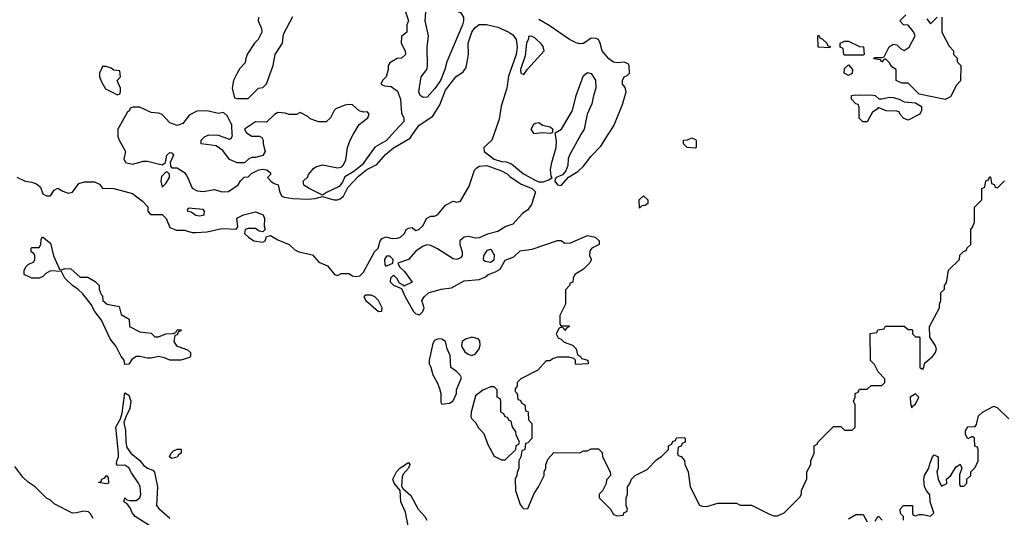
# Model space of a CAD drawing. Header units: inches. Extents: x 2671394 to 2765652, y 830470 to 955458.
# Tile 19 of 256: x 2689105 to 2694386, y 857946 to 860617. Entities that reach past the tile are written whole.
import ezdxf

# ---------------------------------------------------------------- set-up
doc = ezdxf.new("R2010")
doc.units = ezdxf.units.IN
doc.header["$MEASUREMENT"] = 0
for name, color, linetype in [('C6885', 7, 'Continuous'), ('C6886', 7, 'Continuous'), ('C6895', 7, 'Continuous'), ('C6896', 7, 'Continuous')]:
    doc.layers.add(name, color=color, linetype=linetype)

msp = doc.modelspace()

# ---------------------------------------------------------------- linework, layer by layer
at = {"layer": 'C6885', "color": 2}
for points, elevation in [([(2689631.4, 860000), (2689631.3, 859990), (2689638, 859970), (2689672, 859910), (2689664.7, 859870), (2689672, 859850), (2689710, 859840.7), (2689770, 859857.3), (2689790, 859857.3), (2689870, 859838), (2689888, 859850), (2689895.3, 859890), (2689910, 859904.7), (2689922, 859902), (2689931, 859890), (2689912, 859850), (2689914, 859830), (2689922, 859822), (2689950, 859821), (2689990, 859796), (2690000, 859780.3)], 22), ([(2689090, 859771), (2689134, 859750), (2689170, 859744.7), (2689195.3, 859735.3), (2689217.3, 859717.3), (2689230, 859682), (2689250, 859671.3), (2689270, 859672), (2689290, 859702), (2689310, 859712), (2689336, 859696), (2689365.4, 859685.4), (2689389.1, 859690.9), (2689422.7, 859737.3), (2689452.9, 859747.1), (2689506.8, 859746.8), (2689534, 859734), (2689550, 859712), (2689610, 859711.3), (2689710, 859684.7), (2689763.6, 859643.6), (2689792.7, 859612.7), (2689792, 859590), (2689799.6, 859579.6), (2689810, 859572), (2689870, 859571.3), (2689891.3, 859550), (2689910, 859502), (2689946.8, 859486.8), (2689990, 859486.8), (2690000, 859483.8)], 18), ([(2690000, 858798.1), (2689968.9, 858788.9), (2689910, 858788.7), (2689882, 858802), (2689850, 858809), (2689810, 858799.3), (2689790, 858799.3), (2689750, 858809.2), (2689730, 858809.2), (2689707.1, 858792.9), (2689690, 858768), (2689670, 858766), (2689665.2, 858790), (2689650, 858809), (2689622, 858862), (2689590, 858904), (2689543.7, 859003.7), (2689509, 859050), (2689488.9, 859088.9), (2689444.7, 859144.7), (2689418, 859170), (2689388, 859190), (2689348, 859230), (2689330, 859266), (2689270, 859268.7), (2689245.4, 859254.6), (2689230, 859238), (2689208.9, 859228.9), (2689170, 859228.7), (2689129.1, 859249.1), (2689128.7, 859270), (2689138, 859290), (2689150, 859302), (2689182, 859318), (2689186, 859330), (2689186, 859350), (2689182, 859362), (2689166, 859370), (2689166, 859390), (2689170, 859394), (2689210, 859394), (2689218, 859410), (2689220.4, 859439.6), (2689228, 859452), (2689270, 859418), (2689286, 859350), (2689318, 859278), (2689330, 859274), (2689350, 859282), (2689379.6, 859279.6), (2689430, 859234), (2689470, 859234), (2689510, 859212), (2689531.3, 859190), (2689532, 859170), (2689542, 859142), (2689550, 859134), (2689552, 859110), (2689574, 859090), (2689638, 859078), (2689650, 859034), (2689692, 859010), (2689694, 858970), (2689750, 858942), (2689810, 858934), (2689830, 858914), (2689850, 858914), (2689889.1, 858930.9), (2689928, 858932), (2689942, 858938), (2689950, 858952), (2689972, 858952), (2689970, 858946), (2689958, 858942), (2689950, 858926), (2689938, 858922), (2689932, 858890), (2689946.4, 858866.4), (2690000, 858847.4)], 14), ([(2689930, 857820.5), (2689724.2, 857950), (2689708, 857970), (2689697.7, 857997.7), (2689679.5, 858019.5), (2689664, 858030), (2689669.3, 858050.7), (2689680.7, 858040.7), (2689696.3, 858036.3), (2689730, 858035.5), (2689749.6, 858050.4), (2689754.3, 858070), (2689751.2, 858110), (2689742.9, 858130), (2689704.2, 858184.2), (2689690.9, 858210.9), (2689670, 858225.1), (2689630, 858224), (2689624, 858230), (2689626, 858250), (2689635.1, 858270), (2689636, 858290), (2689621.2, 858430), (2689645.2, 858474.8), (2689654.6, 858505.4), (2689670, 858614), (2689690, 858602), (2689702, 858570), (2689696.3, 858530), (2689674, 858486), (2689664.7, 858455.3), (2689672.5, 858412.5), (2689674, 858350), (2689680.5, 858320.5), (2689701.3, 858290), (2689750.2, 858250.3), (2689770, 858225.5), (2689790, 858210.6), (2689819.5, 858199.5), (2689828.5, 858188.5), (2689844.9, 858110), (2689839.1, 858010), (2689852.5, 857992.5), (2689910, 857942)], 14), ([(2689499, 857939), (2689485.6, 857965.6), (2689474.8, 857974.8), (2689450, 857979.5), (2689409.3, 857969.3), (2689389, 857969), (2689290, 858018), (2689270, 858038), (2689250, 858048), (2689189.1, 858109.1), (2689150, 858135.3), (2689121.5, 858161.5), (2689078.9, 858218.9)], 18)]:
    msp.add_lwpolyline(points, dxfattribs=dict(at, elevation=elevation))
for points, elevation in [([(2689898, 859798), (2689890, 859798), (2689865.5, 859774.5), (2689862, 859750), (2689870, 859718), (2689890, 859738), (2689909, 859770), (2689908.4, 859788.4)], 22), ([(2689922, 858262), (2689908, 858270), (2689918, 858290), (2689930, 858302), (2689950, 858312), (2689971.6, 858311.6), (2689971.3, 858290), (2689958, 858282), (2689950, 858269)], 14), ([(2689570, 858125.2), (2689528, 858132), (2689542, 858138), (2689546, 858150), (2689562, 858158), (2689571, 858171), (2689579.6, 858159.6), (2689582, 858130)], 14)]:
    msp.add_lwpolyline(points, close=True, dxfattribs=dict(at, elevation=elevation))
at = {"layer": 'C6886', "color": 2, "elevation": 22}
msp.add_lwpolyline([(2689570, 860366), (2689550, 860366), (2689534, 860330), (2689534, 860310), (2689543.6, 860283.6), (2689565.4, 860245.4), (2689630, 860214), (2689642, 860218), (2689646, 860230), (2689646, 860250), (2689628, 860290), (2689646, 860310), (2689642, 860342), (2689610, 860346), (2689596.4, 860356.4)], close=True, dxfattribs=at)
msp.add_lwpolyline([(2690000, 860085), (2689980.5, 860059.5), (2689950, 860048), (2689910, 860064), (2689870, 860108.7), (2689850, 860115.3), (2689810, 860118), (2689750, 860148), (2689712.7, 860147.3), (2689698, 860142), (2689694, 860130), (2689681, 860119), (2689631.6, 860028.4), (2689631.4, 860000)], dxfattribs=at)
at = {"layer": 'C6895', "color": 2}
for points, elevation in [([(2690000, 859780.3), (2690007.9, 859767.9), (2690030, 859712), (2690058, 859698), (2690090, 859694.8), (2690150, 859704.9), (2690190, 859693), (2690226, 859694), (2690278, 859730), (2690290, 859752), (2690310, 859772), (2690330, 859774), (2690348.4, 859791.6), (2690388.4, 859811.6), (2690410, 859814), (2690431.3, 859811.3), (2690450, 859794), (2690450, 859786), (2690434, 859770), (2690452, 859750), (2690470, 859738), (2690491.3, 859731.3), (2690501, 859690), (2690511.3, 859670), (2690524.7, 859664.7), (2690570, 859656.3), (2690650, 859653), (2690690, 859656.3), (2690730, 859667.3), (2690790, 859650.4), (2690810, 859650.4), (2690824.2, 859655.8), (2690841.6, 859670), (2690864.7, 859715.3), (2690922.6, 859777.4), (2690967.6, 859812.4), (2691020.7, 859839.3), (2691067.2, 859892.8), (2691110, 859928.5), (2691198.8, 859981.2), (2691212.2, 860000)], 22), ([(2690337, 860000), (2690350, 859991.3), (2690391.3, 859991.3), (2690403.6, 859983.6), (2690410.9, 859970.9), (2690411, 859950), (2690422, 859910), (2690410, 859888), (2690370, 859878), (2690350, 859878), (2690334, 859870), (2690312, 859848), (2690270.9, 859849.1), (2690230, 859867), (2690195.5, 859915.5), (2690159.4, 859939.4), (2690078, 859950), (2690078, 859970), (2690098, 859990), (2690121.5, 859998.5), (2690170, 859997), (2690230, 859974.8), (2690238.9, 859981.1), (2690246, 859994), (2690245.6, 860000)], 22), ([(2691101.5, 860000), (2691072.1, 859967.9), (2691010, 859931.8), (2690942, 859838), (2690897.6, 859802.4), (2690850, 859774), (2690836.1, 859743.9), (2690818.9, 859721.1), (2690751, 859690), (2690730, 859675.3), (2690658, 859710), (2690629.1, 859729.1), (2690626, 859750), (2690650, 859774), (2690654.6, 859785.4), (2690682, 859818), (2690693.6, 859826.4), (2690730, 859838), (2690810, 859821), (2690830, 859826), (2690842, 859838), (2690855.3, 859864.7), (2690863, 859930), (2690877.4, 859970), (2690894.7, 860000)], 22), ([(2691648.6, 860000), (2691638, 859970), (2691594.4, 859930), (2691596.4, 859910), (2691650, 859867.9), (2691690, 859855.3), (2691714.6, 859854.6), (2691743.4, 859843.4), (2691808.4, 859790), (2691870, 859754.7), (2691890, 859747.2), (2691913.8, 859746.2), (2691943.5, 859756.5), (2691962, 859770), (2691956.5, 859776.5), (2691952.9, 859812.9), (2691959.2, 859850), (2691983.1, 859930), (2691984.7, 859964.7), (2691979.5, 860000)], 22), ([(2692115.8, 860000), (2692054, 859890), (2692047.2, 859870), (2692045.1, 859834.9), (2692034, 859806), (2692015.9, 859784.1), (2691982, 859770), (2691978, 859762), (2691976, 859750), (2691990, 859731.3), (2692010, 859726), (2692049, 859771), (2692098.6, 859801.4), (2692128.7, 859830), (2692170, 859884.7), (2692222, 859938), (2692261.6, 860000)], 22), ([(2690000, 859483.8), (2690030, 859474.8), (2690050, 859474), (2690110, 859478.8), (2690190, 859496), (2690267.3, 859492.7), (2690275.3, 859504.7), (2690270, 859552), (2690306, 859570), (2690370, 859584.7), (2690411.3, 859570), (2690418, 859550), (2690416, 859510), (2690422, 859490), (2690410, 859478), (2690390, 859482), (2690370, 859495.3), (2690330, 859495.3), (2690314, 859490), (2690312, 859470), (2690332, 859450), (2690362, 859430), (2690410, 859422.8), (2690422, 859430), (2690430, 859454), (2690450, 859458), (2690490, 859434.8), (2690550, 859411), (2690581.4, 859381.4), (2690602, 859370), (2690675.3, 859355.3), (2690710, 859316), (2690755.5, 859295.5), (2690794, 859250), (2690810, 859244.7), (2690830, 859254), (2690870, 859254), (2690890, 859242), (2690910, 859238), (2690930, 859242), (2690950, 859262), (2691008, 859370), (2691028.9, 859391.1), (2691038, 859430), (2691050, 859442), (2691070, 859451), (2691102.8, 859442.8), (2691130, 859444), (2691148, 859450), (2691168.7, 859470), (2691178, 859490), (2691190, 859498), (2691210, 859502), (2691230, 859484.7), (2691246, 859490), (2691268, 859510), (2691288.9, 859551.1), (2691310, 859562), (2691330, 859562), (2691348.9, 859571.1), (2691390, 859622), (2691430, 859642), (2691450, 859638), (2691470, 859642), (2691516.6, 859723.4), (2691545.2, 859810), (2691558, 859822), (2691570, 859830.5), (2691610, 859833.7), (2691690, 859806), (2691719.1, 859790), (2691734.6, 859774.6), (2691794.9, 859734.9), (2691854.8, 859710), (2691872.1, 859692.1), (2691850, 859624), (2691830, 859596), (2691802.6, 859577.4), (2691750, 859519.3), (2691712.8, 859507.2), (2691670, 859479.3), (2691615.2, 859464.8), (2691570, 859445.2), (2691550, 859444), (2691512.7, 859452.7), (2691490, 859449), (2691466, 859430), (2691466, 859410), (2691479.1, 859370), (2691478, 859350), (2691470, 859339.3), (2691450, 859329.5), (2691430, 859333.2), (2691346.3, 859386.3), (2691310, 859404), (2691290, 859408.7), (2691270, 859402), (2691230, 859374), (2691190, 859329), (2691134, 859310), (2691142, 859290), (2691170, 859264.7), (2691210, 859208), (2691166, 859186), (2691166, 859190), (2691142, 859202), (2691130, 859226), (2691110, 859246), (2691094, 859230), (2691092, 859210), (2691110, 859192), (2691154, 859174), (2691172, 859130), (2691218, 859050), (2691230, 859038), (2691250, 859032), (2691268, 859050), (2691274, 859070), (2691262, 859110), (2691275.3, 859130), (2691298, 859150), (2691366, 859170), (2691422, 859178), (2691490, 859214.8), (2691570, 859222), (2691603.1, 859236.9), (2691618, 859250), (2691657, 859263), (2691682.9, 859277.1), (2691710, 859326), (2691756.2, 859343.8), (2691790, 859376), (2691854.6, 859385.4), (2691990, 859431.3), (2692010, 859431.3), (2692030, 859418), (2692060.4, 859419.6), (2692150, 859458), (2692192, 859450), (2692214, 859430), (2692214, 859410), (2692174, 859390), (2692163.6, 859376.4), (2692162, 859350), (2692172, 859330), (2692162, 859310), (2692130, 859278), (2692082, 859250), (2692074, 859230), (2692072.7, 859207.3), (2692058, 859202), (2692054, 859190), (2692032.7, 859167.3), (2692032, 859090), (2692002, 859030), (2692002, 858982), (2692010, 858974), (2692050, 858974), (2692054, 858970), (2692038, 858962), (2692030, 858948), (2692022, 858962), (2692010, 858966), (2691998, 858962), (2691982, 858930), (2691994, 858910), (2692010, 858902), (2692026, 858886), (2692070.8, 858870.8), (2692090.7, 858850.7), (2692098, 858818), (2692114, 858810), (2692118, 858798), (2692152, 858790), (2692154, 858770), (2692090, 858766), (2692086, 858770), (2692086, 858790), (2692078, 858798), (2692050, 858806), (2691990, 858806), (2691963.6, 858796.4), (2691950, 858786), (2691930, 858786), (2691883.6, 858736.4), (2691794, 858690), (2691774, 858670), (2691774, 858650), (2691763.6, 858636.4), (2691762, 858622), (2691774, 858610), (2691778, 858578), (2691790, 858574), (2691798, 858558), (2691814, 858550), (2691818, 858518), (2691830, 858514), (2691832.7, 858507.3), (2691834, 858470), (2691852, 858450), (2691851.6, 858368.4), (2691830, 858346), (2691818, 858342), (2691814, 858310), (2691798, 858302), (2691794, 858270), (2691782, 858250), (2691782, 858210), (2691772.7, 858187.3), (2691772, 858170), (2691762, 858150), (2691764.7, 858090), (2691790, 858014), (2691799.6, 857999.6), (2691810, 857992), (2691830, 857994), (2691865.6, 858074.4), (2691888.7, 858110), (2691918, 858170), (2691918, 858190), (2691928, 858210), (2691928, 858230), (2691940.4, 858259.6), (2691970, 858294), (2692110, 858292), (2692130, 858302), (2692150, 858302), (2692170, 858314), (2692210, 858314), (2692230, 858294), (2692232, 858270), (2692272, 858190), (2692274, 858170), (2692252.7, 858147.3), (2692251.6, 858128.4), (2692231.6, 858088.4), (2692214, 858070), (2692214, 858050), (2692274, 857990), (2692290, 857962), (2692310, 857954), (2692342, 857958), (2692347.3, 857972.7), (2692362, 857978), (2692366, 857990), (2692358, 858010), (2692358, 858050), (2692366, 858070), (2692366, 858110), (2692376.4, 858123.6), (2692386, 858150), (2692406, 858170), (2692470, 858202), (2692523.1, 858256.9), (2692548.4, 858271.6), (2692586, 858310), (2692586, 858330), (2692602, 858338), (2692610, 858354), (2692622, 858358), (2692627.3, 858372.7), (2692670, 858374), (2692674, 858370), (2692674, 858350), (2692658, 858342), (2692652.7, 858327.3), (2692638, 858322), (2692634, 858290), (2692638, 858278), (2692652.7, 858272.7), (2692671.6, 858251.6), (2692672, 858230), (2692691.3, 858190), (2692702, 858110), (2692751.6, 858011.6), (2692765.4, 858005.4), (2692790, 858004.7), (2692850, 858022), (2692950, 858022), (2692970, 858012), (2693030, 858012), (2693130, 857962), (2693150, 857954), (2693170, 857954), (2693206, 857970), (2693290, 858054), (2693298, 858070), (2693298, 858090), (2693327.3, 858152.7), (2693328, 858190), (2693348, 858230), (2693348, 858250), (2693366, 858290), (2693366, 858330), (2693382, 858338), (2693386, 858350), (2693470, 858434), (2693510, 858434), (2693530, 858414), (2693570, 858414), (2693586, 858430), (2693586, 858550), (2693578, 858570), (2693586, 858590), (2693586, 858610), (2693602, 858618), (2693610, 858634), (2693650, 858634), (2693672.7, 858652.7), (2693730, 858654), (2693746, 858670), (2693746, 858690), (2693710, 858726), (2693690, 858766), (2693668.4, 858788.4), (2693667.3, 858932.7), (2693702, 858938), (2693707.3, 858952.7), (2693742, 858958), (2693750, 858972), (2693850, 858972), (2693870, 858954), (2693890, 858954), (2693894, 858950), (2693894, 858930), (2693910, 858914), (2693930, 858914), (2693934, 858910), (2693932.7, 858772.7), (2693934, 858750), (2693943.6, 858743.6), (2693950, 858742), (2693955.3, 858750), (2693958, 858770), (2693963.1, 858776.9), (2694002, 858810), (2694018, 858830), (2694022, 858850), (2694015.3, 858870), (2693987.3, 858912.7), (2693986, 858970), (2694038, 859070), (2694038, 859090), (2694046, 859110), (2694046, 859150), (2694066, 859170), (2694066, 859190), (2694076.4, 859203.6), (2694087.3, 859272.7), (2694146, 859330), (2694147.3, 859352.7), (2694167.3, 859372.7), (2694182, 859378), (2694187.3, 859392.7), (2694206, 859410), (2694206, 859490), (2694216.4, 859503.6), (2694226, 859530), (2694226, 859610), (2694266, 859650), (2694266, 859710), (2694282, 859718), (2694287.3, 859752.7), (2694302, 859758), (2694307.3, 859772.7), (2694312.7, 859772.7), (2694318, 859738), (2694332.7, 859732.7), (2694338, 859718), (2694350, 859714), (2694387.3, 859752.7)], 18), ([(2690000, 858847.4), (2690005.4, 858845.4), (2690022, 858830), (2690022, 858810), (2690016.9, 858803.1), (2690000, 858798.1)], 14), ([(2693846, 857930), (2693846, 857950), (2693830, 857966), (2693828, 857990), (2693846, 858010), (2693894, 858010), (2693894, 857970), (2693898, 857958), (2693910, 857954), (2693930, 857962), (2693950, 857962), (2693990, 857952), (2694008, 857970), (2693988, 858030), (2693987.3, 858067.3), (2693970, 858086), (2693958, 858110), (2693955.3, 858150), (2693959, 858170), (2693982, 858210), (2693986.3, 858233.7), (2694002, 858270), (2694010, 858282), (2694031.1, 858271.1), (2694031, 858210), (2694024.7, 858190), (2694031.3, 858151.3), (2694050, 858114), (2694075.1, 858124.9), (2694079, 858130), (2694077.2, 858150), (2694099, 858170), (2694125.6, 858214.4), (2694150, 858231.3), (2694158.8, 858210), (2694145.4, 858174.6), (2694145.4, 858125.4), (2694150, 858114), (2694170, 858114), (2694186, 858130), (2694186, 858150), (2694206, 858170), (2694206, 858190), (2694230, 858214), (2694246, 858250), (2694246, 858310), (2694242, 858322), (2694228.4, 858328.4), (2694226, 858370), (2694218, 858378), (2694210, 858378), (2694190, 858368), (2694178, 858390), (2694178, 858410), (2694190, 858431.3), (2694230, 858434), (2694236.4, 858443.6), (2694248, 858490), (2694269, 858511), (2694330, 858542), (2694350, 858534), (2694410, 858474)], 14), ([(2691190.9, 857890), (2691174.1, 857974.1), (2691149.7, 858030), (2691145.2, 858090), (2691113.2, 858130), (2691107.6, 858150), (2691127, 858190), (2691143.7, 858210), (2691190, 858241), (2691197.3, 858230), (2691190.4, 858210), (2691162.3, 858177.7), (2691156.1, 858163.9), (2691154, 858114), (2691160.7, 858100.7), (2691202.4, 858062.4), (2691242.4, 857990), (2691279.1, 857950), (2691288.5, 857930)], 14), ([(2693550, 857938), (2693590, 857962), (2693630, 857962), (2693650, 857922)], 14), ([(2693694.6, 857925.4), (2693708.9, 857951.1), (2693714, 857950), (2693731.1, 857931.1)], 14)]:
    msp.add_lwpolyline(points, dxfattribs=dict(at, elevation=elevation))
for points, elevation in [([(2692730, 859928), (2692686, 859930), (2692666, 859950), (2692666, 859970), (2692687.3, 859972.7), (2692710, 859982), (2692730, 859974), (2692734, 859970), (2692734, 859930)], 18), ([(2692430, 859606), (2692428.7, 859650), (2692451.1, 859671.1), (2692474, 859650), (2692474, 859630), (2692459.6, 859620.4), (2692442, 859618)], 18), ([(2690010, 859606), (2690003.6, 859596.4), (2690006, 859590), (2690025.5, 859585.5), (2690050, 859568.4), (2690070, 859563.8), (2690090, 859567.3), (2690094, 859570), (2690097.2, 859590), (2690090, 859597.2)], 22), ([(2691090, 859348), (2691072.7, 859347.3), (2691062, 859330), (2691063.6, 859303.6), (2691070, 859294), (2691090, 859302), (2691106, 859310), (2691108, 859330)], 18), ([(2691630, 859383.7), (2691610, 859378), (2691593, 859350), (2691590.7, 859330), (2691601.4, 859321.4), (2691630, 859315.3), (2691650, 859328.2), (2691652.2, 859352.2), (2691638, 859378)], 22), ([(2690990, 859139), (2690961, 859139), (2690952, 859130), (2690961, 859110), (2691030, 859051.3), (2691047.3, 859052.7), (2691048.7, 859070), (2691029, 859110), (2691010, 859129)], 18), ([(2691530, 858913.2), (2691497.3, 858902.7), (2691478, 858890), (2691474.8, 858870), (2691478, 858858), (2691493.7, 858833.7), (2691510, 858821), (2691530, 858814.8), (2691550, 858824), (2691569.4, 858850), (2691574.5, 858870), (2691573.2, 858893.2), (2691564, 858904)], 18), ([(2691350, 858904), (2691330, 858895.3), (2691321.4, 858878.6), (2691302, 858790), (2691302, 858770), (2691311.1, 858751.1), (2691321, 858710), (2691344.7, 858670), (2691356.9, 858636.9), (2691364.7, 858610), (2691363.6, 858563.6), (2691370, 858554), (2691410, 858558), (2691430, 858572), (2691448.7, 858610), (2691448.7, 858630), (2691474.6, 858694.6), (2691468.4, 858708.4), (2691448.4, 858728.4), (2691418, 858750), (2691414.6, 858814.6), (2691399, 858850), (2691389, 858889), (2691370, 858902)], 18), ([(2691650, 858646), (2691630, 858646), (2691590, 858628), (2691550, 858598), (2691526, 858510), (2691525.4, 858485.4), (2691530, 858474), (2691550, 858454), (2691565.4, 858425.4), (2691595.3, 858395.3), (2691616.9, 858336.9), (2691650, 858274), (2691690, 858254), (2691710, 858254), (2691766, 858310), (2691768.4, 858331.6), (2691782, 858338), (2691786, 858350), (2691768.4, 858388.4), (2691767.3, 858407.3), (2691748, 858430), (2691742, 858462), (2691730, 858466), (2691722, 858482), (2691710, 858486), (2691702, 858502), (2691686, 858510), (2691686, 858570), (2691682, 858582), (2691666, 858590), (2691666, 858630)], 18), ([(2693910, 858608), (2693882, 858590), (2693883.6, 858556.4), (2693890, 858534), (2693895.3, 858544.7), (2693910, 858554), (2693928, 858590)], 18)]:
    msp.add_lwpolyline(points, close=True, dxfattribs=dict(at, elevation=elevation))
at = {"layer": 'C6896', "color": 2}
for points, elevation in [([(2691171.3, 860670), (2691191.3, 860610), (2691182, 860590), (2691182, 860550), (2691152.7, 860527.3), (2691151.3, 860490), (2691172, 860450), (2691174, 860430), (2691154, 860410), (2691130, 860408), (2691090, 860386), (2691082, 860370), (2691082, 860350), (2691071.3, 860310), (2691051.3, 860290), (2691042, 860270), (2691061.4, 860261.4), (2691097.5, 860257.5), (2691132.3, 860232.3), (2691148.2, 860190), (2691153.8, 860113.8), (2691164.9, 860090), (2691165.5, 860070), (2691101.5, 860000)], 22), ([(2690386, 860630), (2690384.7, 860610), (2690402, 860570), (2690404.7, 860550), (2690384.7, 860510), (2690364.7, 860490), (2690326.4, 860433.6), (2690318, 860410), (2690315.3, 860384.7), (2690285.8, 860354.2), (2690271, 860330), (2690252, 860290), (2690244.7, 860250), (2690258, 860198), (2690270, 860194), (2690330, 860194), (2690386, 860250), (2690410, 860252), (2690430, 860272), (2690464, 860370), (2690475.3, 860430), (2690515.3, 860490), (2690520.4, 860539.6), (2690570, 860634)], 22), ([(2692261.6, 860000), (2692292.1, 860047.9), (2692338.6, 860161.4), (2692359, 860230), (2692352.9, 860252.9), (2692338, 860270), (2692338, 860290), (2692348, 860310), (2692363.1, 860316.9), (2692375.3, 860330), (2692374, 860370), (2692370, 860378), (2692350, 860389), (2692310, 860386), (2692290, 860389.2), (2692265.8, 860405.8), (2692230, 860449), (2692219.5, 860490), (2692209.6, 860509.6), (2692196.6, 860516.6), (2692170, 860517), (2692130, 860489.6), (2692110, 860486.3), (2692090, 860493), (2692055.1, 860510), (2691945.7, 860585.7), (2691890, 860617)], 22), ([(2694052, 860630), (2694052, 860550), (2694090, 860474), (2694114, 860450), (2694114, 860430), (2694134, 860410), (2694134, 860390), (2694154, 860370), (2694151.6, 860288.4), (2694130, 860266), (2694098, 860202), (2694070, 860189), (2693930, 860217.2), (2693870, 860275.3), (2693836.4, 860276.4), (2693806, 860290), (2693806, 860350), (2693783.1, 860363.1), (2693770, 860386), (2693750, 860406), (2693738, 860402), (2693730, 860388), (2693722, 860402), (2693687.3, 860407.3), (2693690, 860414), (2693730, 860414), (2693742, 860418), (2693768.7, 860471.3), (2693790, 860484.7), (2693810, 860482), (2693830, 860462), (2693850, 860452), (2693875.3, 860470), (2693908, 860530), (2693902, 860550), (2693870, 860588), (2693846, 860590), (2693826, 860610), (2693858, 860642)], 18), ([(2693970, 860622), (2693990, 860594), (2694026, 860630)], 18), ([(2691212.2, 860000), (2691248.8, 860051.2), (2691321.6, 860098.4), (2691359.5, 860160.5), (2691390, 860238.8), (2691444.2, 860310), (2691483.5, 860336.5), (2691499.6, 860360.4), (2691512.4, 860430), (2691511, 860490), (2691531.1, 860550), (2691546.3, 860573.7), (2691569.8, 860590.2), (2691608.4, 860591.6), (2691670, 860576.9), (2691728, 860550), (2691750, 860534.6), (2691768.7, 860510), (2691774.2, 860470), (2691768, 860430), (2691727, 860313), (2691718.9, 860250), (2691687.9, 860152.1), (2691677.8, 860082.2), (2691648.6, 860000)], 22), ([(2691979.5, 860000), (2691978, 860010), (2692011.8, 860030), (2692069.6, 860130), (2692089.7, 860210), (2692130, 860317.3), (2692150, 860332.7), (2692170, 860327.7), (2692192.9, 860292.9), (2692196.4, 860250), (2692182.4, 860210), (2692174.6, 860165.4), (2692148.4, 860110), (2692132.7, 860030), (2692115.8, 860000)], 22), ([(2690894.7, 860000), (2690926, 860054), (2690973.2, 860090), (2690979, 860110), (2690970, 860122), (2690950, 860121.2), (2690926.8, 860126.8), (2690890, 860159), (2690870, 860161.2), (2690850, 860157.2), (2690801, 860139), (2690792, 860130), (2690772, 860090), (2690750, 860068.7), (2690710, 860068.7), (2690693.6, 860073.6), (2690664, 860084), (2690650, 860098), (2690610, 860118), (2690590, 860108), (2690550, 860108), (2690530, 860115.3), (2690490, 860118), (2690471.6, 860108.4), (2690430, 860066), (2690370, 860068), (2690312, 860030), (2690322, 860010), (2690337, 860000)], 22), ([(2690245.6, 860000), (2690242.7, 860050), (2690219.3, 860099.3), (2690198, 860118), (2690170, 860114), (2690110, 860127.3), (2690054.9, 860125.1), (2690015.2, 860104.8), (2690000, 860085)], 22)]:
    msp.add_lwpolyline(points, dxfattribs=dict(at, elevation=elevation))
for points, elevation in [([(2691270, 860199.5), (2691263.3, 860203.3), (2691253.2, 860210), (2691246, 860230), (2691259.5, 860310), (2691289.4, 860350), (2691292.1, 860367.9), (2691291.5, 860468.5), (2691297.6, 860530), (2691280.7, 860610), (2691283.6, 860656.4), (2691287.6, 860672.4), (2691310, 860688), (2691330, 860694.9), (2691370, 860692.4), (2691470, 860654.9), (2691486.3, 860630), (2691484.9, 860610), (2691480.3, 860590), (2691395.8, 860390), (2691386.4, 860350), (2691362.4, 860290), (2691332.8, 860247.2), (2691290, 860201.6)], 22), ([(2691850, 860528), (2691834, 860526), (2691834, 860514), (2691824.4, 860490), (2691816.8, 860423.2), (2691792, 860350), (2691794, 860330), (2691810, 860322), (2691828.9, 860351.1), (2691919, 860450), (2691912.9, 860472.9), (2691904.7, 860484.7), (2691870, 860518)], 26), ([(2693450, 860466), (2693388.9, 860468.9), (2693386, 860530), (2693390, 860534), (2693398, 860518), (2693410, 860514), (2693434, 860490), (2693438, 860478), (2693452.7, 860472.7)], 18), ([(2693530, 860426), (2693526, 860430), (2693522, 860462), (2693506, 860470), (2693506, 860490), (2693530, 860502), (2693550, 860502), (2693610, 860472), (2693631.6, 860471.6), (2693634, 860430), (2693630, 860426)], 18), ([(2693550, 860318), (2693528, 860330), (2693530, 860354), (2693550, 860374), (2693572, 860350), (2693570, 860328)], 18), ([(2693730, 860192), (2693770, 860201), (2693790, 860198.8), (2693822, 860190), (2693850, 860176), (2693910, 860171), (2693942, 860150), (2693942, 860130), (2693934, 860110), (2693870, 860078), (2693847.3, 860087.3), (2693827.3, 860107.3), (2693822, 860122), (2693810, 860126), (2693752.7, 860127.3), (2693710, 860146), (2693703.6, 860136.4), (2693679.6, 860120.4), (2693650, 860068), (2693628.4, 860068.4), (2693608.4, 860088.4), (2693607.3, 860147.3), (2693602, 860162), (2693590, 860166), (2693566, 860190), (2693566, 860210), (2693590, 860214), (2693610, 860210.8), (2693670, 860214), (2693694, 860210), (2693712.7, 860192.7)], 18), ([(2691950, 860006), (2691910, 860009.2), (2691864.7, 860004.7), (2691848, 860030), (2691863.1, 860056.9), (2691870, 860062), (2691890, 860064.7), (2691910, 860051.3), (2691950, 860041), (2691964.7, 860030), (2691962, 860010)], 22)]:
    msp.add_lwpolyline(points, close=True, dxfattribs=dict(at, elevation=elevation))

doc.saveas('drawing.dxf')
